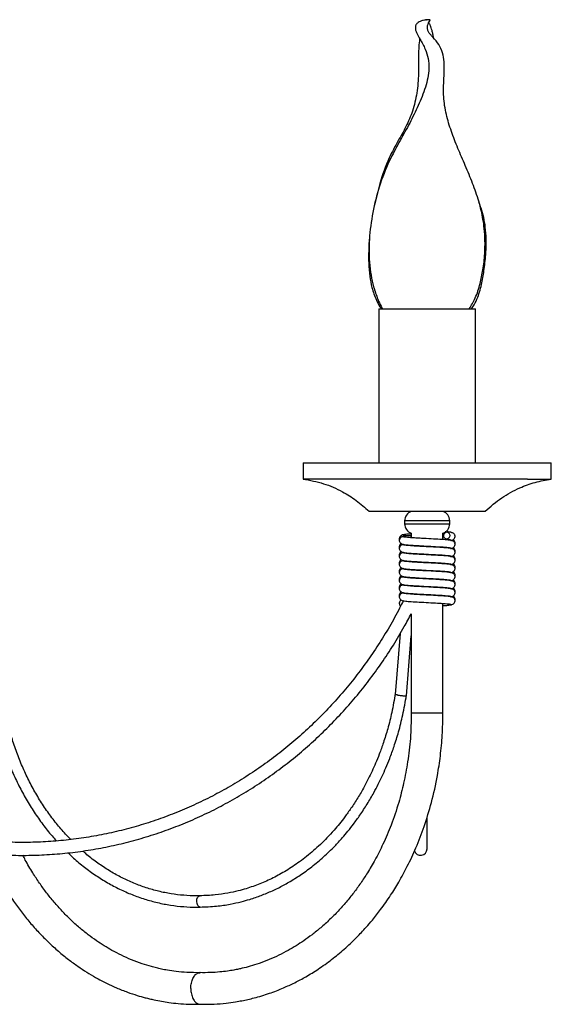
# Model space of a CAD drawing. Header units: millimetres. Extents: x 534 to 833, y 185 to 758.
# Tile 19 of 22: x 800 to 833, y 359 to 420. Entities that reach past the tile are written whole.
import ezdxf

# ---------------------------------------------------------------- set-up
doc = ezdxf.new("R2010")
doc.units = ezdxf.units.MM

msp = doc.modelspace()

# ---------------------------------------------------------------- linework, layer by layer
at = {"color": 7, "linetype": 'Continuous', "lineweight": 25}
for p, q in [((822.305, 402.392), (822.305, 392.832)), ((822.305, 402.392), (827.732, 402.392)), ((827.732, 402.392), (828.305, 402.392)), ((828.305, 392.832), (828.305, 402.392)), ((817.605, 392.832), (817.605, 391.832)), ((817.605, 392.832), (831.535, 392.832)), ((831.535, 392.832), (833.005, 392.832)), ((833.005, 391.832), (833.005, 392.832)), ((831.535, 391.832), (817.605, 391.832)), ((831.535, 391.832), (833.005, 391.832)), ((821.705, 389.832), (828.218, 389.832)), ((824.322, 389.826), (824.322, 389.817)), ((826.282, 389.826), (824.322, 389.826)), ((824.38, 389.832), (824.352, 389.826)), ((826.259, 389.826), (826.231, 389.832)), ((826.282, 389.819), (826.282, 389.826)), ((828.218, 389.832), (828.905, 389.832)), ((823.905, 389.246), (823.905, 389.046)), ((826.438, 389.246), (823.905, 389.246)), ((826.705, 389.246), (826.438, 389.246)), ((826.705, 389.046), (826.705, 389.246)), ((823.905, 389.046), (826.438, 389.046)), ((826.486, 388.554), (826.421, 388.549)), ((826.438, 389.046), (826.705, 389.046)), ((824.322, 388.324), (824.074, 388.305)), ((824.322, 388.474), (824.322, 388.188)), ((826.282, 388.074), (826.282, 388.472)), ((826.778, 388.03), (826.805, 388.034)), ((824.322, 387.727), (824.322, 387.688)), ((826.282, 387.574), (826.282, 387.613)), ((826.778, 387.53), (826.805, 387.534)), ((824.322, 387.227), (824.322, 387.188)), ((824.322, 386.727), (824.322, 386.688)), ((826.282, 387.074), (826.282, 387.113)), ((826.778, 387.03), (826.805, 387.034)), ((824.322, 386.227), (824.322, 386.188)), ((826.282, 386.574), (826.282, 386.613)), ((826.282, 386.074), (826.282, 386.113)), ((826.778, 386.53), (826.805, 386.534)), ((824.322, 385.727), (824.322, 385.688)), ((826.282, 385.574), (826.282, 385.613)), ((826.778, 386.03), (826.805, 386.034)), ((826.778, 385.53), (826.805, 385.534)), ((824.322, 385.227), (824.322, 385.188)), ((826.282, 385.074), (826.282, 385.113)), ((826.778, 385.03), (826.805, 385.034)), ((823.799, 384.286), (823.791, 384.198)), ((824.322, 384.727), (824.322, 384.688)), ((826.282, 384.574), (826.282, 384.613)), ((826.778, 384.53), (826.805, 384.534)), ((826.282, 377.302), (826.282, 384.113)), ((824.322, 383.476), (824.322, 377.302)), ((823.63, 382.242), (823.32, 378.473)), ((824.015, 378.39), (824.322, 382.11)), ((826.282, 377.302), (824.322, 377.302)), ((825.296, 368.884), (825.296, 370.841)), ((811.252, 365.962), (811.211, 365.975))]:
    msp.add_line(p, q, dxfattribs=at)
at = {"color": 7, "linetype": 'Continuous', "lineweight": 25, "flags": 128}
for points in [[(826.526, 388.555), (826.597, 388.538), (826.655, 388.488), (826.693, 388.414), (826.705, 388.326), (826.688, 388.238), (826.645, 388.163), (826.583, 388.114), (826.512, 388.096), (826.441, 388.114), (826.382, 388.163), (826.344, 388.238), (826.333, 388.326), (826.35, 388.414), (826.392, 388.488), (826.454, 388.538), (826.526, 388.555)], [(811.222, 365.276), (811.221, 365.275), (811.142, 365.302), (811.074, 365.378), (811.028, 365.491), (811.01, 365.625), (811.024, 365.759), (811.067, 365.873), (811.133, 365.949), (811.211, 365.975)]]:
    msp.add_lwpolyline(points, dxfattribs=at)
at = {"color": 7, "linetype": 'Continuous', "lineweight": 25}
for centre, radius, start, end in [((824.505, 389.246), 0.6, 107.81591, 180), ((826.105, 389.246), 0.6, 0, 72.9), ((824.505, 389.046), 0.6, 180, 252.18409), ((826.105, 389.046), 0.6, 287.1, 0), ((826.52, 388.378), 0.178, 92.87108, 157.82837), ((824.896, 368.884), 0.4, 197.44069, 0)]:
    msp.add_arc(centre, radius, start, end, dxfattribs=at)
for points, knots in [([(825.351, 420.329), (825.253, 420.319), (825.087, 420.303), (824.881, 420.238), (824.748, 420.165), (824.668, 420.093), (824.624, 420.032), (824.596, 419.977), (824.578, 419.918), (824.568, 419.842), (824.578, 419.679), (824.68, 419.426), (824.912, 419.027), (825.19, 418.536), (825.395, 417.926), (825.435, 417.316), (825.359, 416.718), (825.146, 415.939), (824.761, 415.004), (824.227, 413.906), (823.625, 412.835), (822.962, 411.621), (822.377, 410.2), (821.947, 408.578), (821.742, 407.201), (821.691, 406.101), (821.715, 405.283), (821.808, 404.502), (821.977, 403.727), (822.197, 403.088), (822.396, 402.633), (822.509, 402.445), (822.54, 402.392)], [0, 0, 0, 0, 0.015786, 0.026677, 0.034203, 0.039467, 0.043179, 0.045718, 0.048904, 0.052657, 0.057368, 0.073997, 0.094435, 0.130237, 0.1619, 0.192757, 0.223089, 0.254098, 0.316509, 0.37823, 0.441229, 0.504944, 0.590385, 0.676146, 0.761605, 0.80364, 0.844852, 0.887052, 0.924127, 0.966389, 0.990562, 1, 1, 1, 1]), ([(825.329, 420.329), (825.329, 420.329), (825.33, 420.329), (825.325, 420.329), (825.313, 420.329), (825.291, 420.329), (825.264, 420.329), (825.236, 420.329), (825.215, 420.329), (825.202, 420.329), (825.198, 420.329), (825.202, 420.329), (825.215, 420.329), (825.236, 420.329), (825.255, 420.329), (825.264, 420.329)], [0, 0, 0, 0, 0.000239, 0.084029, 0.167362, 0.250843, 0.333904, 0.416914, 0.500259, 0.58339, 0.666955, 0.750516, 0.833647, 0.91699, 1, 1, 1, 1]), ([(827.919, 402.392), (828.049, 402.613), (828.341, 403.104), (828.592, 403.934), (828.785, 404.854), (828.884, 405.749), (828.902, 406.607), (828.846, 407.506), (828.675, 408.512), (828.34, 409.63), (827.908, 410.729), (827.44, 411.806), (826.993, 412.86), (826.621, 413.916), (826.354, 414.996), (826.299, 416.128), (826.377, 417.082), (826.361, 417.856), (826.239, 418.417), (825.961, 418.912), (825.652, 419.237), (825.442, 419.484), (825.36, 419.634), (825.325, 419.759), (825.317, 419.891), (825.361, 420.097), (825.447, 420.24), (825.5, 420.329)], [0, 0, 0, 0, 0.040585, 0.0905898, 0.1365078, 0.1900038, 0.2334225, 0.272617, 0.3330241, 0.3950944, 0.4579326, 0.5207553, 0.5815322, 0.6400522, 0.6984548, 0.7575814, 0.8199558, 0.8505243, 0.8801643, 0.9104935, 0.9401656, 0.9524235, 0.9623482, 0.9668746, 0.973105, 0.9831865, 1, 1, 1, 1]), ([(825.498, 420.329), (825.499, 420.329), (825.502, 420.329), (825.49, 420.329), (825.47, 420.329), (825.445, 420.329), (825.418, 420.329), (825.389, 420.329), (825.366, 420.329), (825.352, 420.329), (825.352, 420.329), (825.352, 420.329)], [0, 0, 0, 0, 0.123906, 0.248441, 0.372749, 0.497746, 0.622738, 0.747047, 0.871577, 0.995481, 1, 1, 1, 1]), ([(825.708, 419.174), (825.694, 419.26), (825.671, 419.413), (825.615, 419.628), (825.564, 419.788), (825.528, 419.891), (825.504, 419.955), (825.479, 420.017), (825.449, 420.086), (825.426, 420.138), (825.415, 420.159), (825.414, 420.16)], [0, 0, 0, 0, 0.272323, 0.481642, 0.630779, 0.697646, 0.744983, 0.80635, 0.886251, 0.990664, 1, 1, 1, 1]), ([(824.843, 419.146), (824.841, 419.139), (824.81, 418.979), (824.785, 418.667), (824.762, 418.135), (824.77, 417.564), (824.767, 416.974), (824.74, 416.381), (824.651, 415.601), (824.431, 414.691), (824.01, 413.697), (823.463, 412.76), (822.852, 411.611), (822.36, 410.271), (822.142, 409.268), (822.043, 408.816)], [0, 0, 0, 0, 0.002701, 0.054314, 0.104199, 0.158275, 0.20941, 0.264152, 0.320781, 0.42623, 0.521105, 0.61448, 0.721433, 0.874476, 1, 1, 1, 1]), ([(828.058, 402.392), (828.114, 402.475), (828.267, 402.698), (828.506, 403.233), (828.712, 403.982), (828.858, 404.914), (828.958, 405.813), (828.98, 406.681), (828.913, 407.604), (828.766, 408.383), (828.56, 408.873), (828.509, 408.993)], [0, 0, 0, 0, 0.043756, 0.119057, 0.25671, 0.384714, 0.534469, 0.654756, 0.76626, 0.942569, 1, 1, 1, 1]), ([(821.736, 406.864), (821.734, 406.851), (821.693, 406.567), (821.676, 406.015), (821.669, 405.209), (821.731, 404.439), (821.867, 403.666), (822.094, 403.033), (822.315, 402.603), (822.436, 402.434), (822.466, 402.392)], [0, 0, 0, 0, 0.0089457, 0.1861437, 0.3572563, 0.5323604, 0.6873324, 0.8652346, 0.9666851, 1, 1, 1, 1]), ([(817.605, 391.832), (818.033, 391.752), (818.881, 391.593), (819.986, 391.109), (820.933, 390.521), (821.445, 390.064), (821.705, 389.832)], [0, 0, 0, 0, 0.28105, 0.556556, 0.775095, 1, 1, 1, 1]), ([(828.905, 389.832), (829.237, 390.123), (829.892, 390.695), (830.957, 391.272), (831.999, 391.654), (832.667, 391.773), (833.005, 391.832)], [0, 0, 0, 0, 0.284831, 0.561197, 0.778303, 1, 1, 1, 1]), ([(826.816, 388.502), (826.818, 388.508), (826.827, 388.523), (826.692, 388.541), (826.561, 388.553), (826.539, 388.555)], [0, 0, 0, 0, 0.321722, 0.886699, 1, 1, 1, 1]), ([(823.808, 388.252), (823.785, 388.251), (823.743, 388.25), (823.682, 388.224), (823.642, 388.191), (823.619, 388.163), (823.608, 388.145), (823.598, 388.126), (823.579, 388.082), (823.57, 388.008), (823.599, 387.915), (823.66, 387.839), (823.753, 387.788), (823.82, 387.779), (823.854, 387.775)], [0, 0, 0, 0, 0.091424, 0.173173, 0.239944, 0.266324, 0.287829, 0.305286, 0.33485, 0.475236, 0.585349, 0.715108, 0.855607, 1, 1, 1, 1]), ([(823.854, 388.376), (823.803, 388.369), (823.729, 388.357), (823.646, 388.297), (823.595, 388.232), (823.573, 388.162), (823.576, 388.102), (823.58, 388.077), (823.584, 388.065), (823.585, 388.062)], [0, 0, 0, 0, 0.3492931, 0.5088329, 0.6519872, 0.8690992, 0.9388481, 0.9869451, 1, 1, 1, 1]), ([(824.074, 388.305), (824.021, 388.3), (823.913, 388.29), (823.824, 388.273), (823.783, 388.262), (823.792, 388.256), (823.794, 388.255)], [0, 0, 0, 0, 0.31167, 0.627173, 0.940398, 1, 1, 1, 1]), ([(824.322, 388.424), (824.298, 388.422), (824.188, 388.415), (824.038, 388.402), (823.878, 388.385), (823.83, 388.373), (823.806, 388.367)], [0, 0, 0, 0, 0.083451, 0.382095, 0.68757, 1, 1, 1, 1]), ([(823.806, 388.359), (823.827, 388.357), (823.858, 388.355), (823.892, 388.336), (823.903, 388.331)], [0, 0, 0, 0, 0.686813, 1, 1, 1, 1]), ([(824.322, 388.289), (824.254, 388.294), (824.039, 388.309), (823.885, 388.329), (823.816, 388.347), (823.825, 388.354), (823.827, 388.356)], [0, 0, 0, 0, 0.212961, 0.677554, 0.931122, 1, 1, 1, 1]), ([(826.816, 388.002), (826.819, 388.008), (826.827, 388.023), (826.625, 388.049), (826.24, 388.079), (825.702, 388.11), (825.195, 388.137), (824.802, 388.158), (824.522, 388.174), (824.272, 388.191), (824.068, 388.208), (823.913, 388.225), (823.865, 388.237), (823.841, 388.243)], [0, 0, 0, 0, 0.069812, 0.192408, 0.317606, 0.446392, 0.579403, 0.646825, 0.715562, 0.785717, 0.855792, 0.927212, 1, 1, 1, 1]), ([(826.365, 388.445), (826.351, 388.443), (826.329, 388.441), (826.293, 388.439), (826.282, 388.438)], [0, 0, 0, 0, 0.669065, 1, 1, 1, 1]), ([(826.483, 388.097), (826.573, 388.088), (826.72, 388.073), (826.777, 388.057), (826.767, 388.05), (826.765, 388.048)], [0, 0, 0, 0, 0.55535, 0.900543, 1, 1, 1, 1]), ([(826.748, 388.023), (826.801, 388.031), (826.878, 388.043), (826.963, 388.104), (827.015, 388.169), (827.037, 388.239), (827.035, 388.299), (827.027, 388.343), (827.005, 388.399), (826.954, 388.458), (826.884, 388.5), (826.831, 388.505), (826.805, 388.507)], [0, 0, 0, 0, 0.244033, 0.354267, 0.452513, 0.600055, 0.64674, 0.678693, 0.749835, 0.832855, 0.919195, 1, 1, 1, 1]), ([(826.748, 387.523), (826.801, 387.531), (826.878, 387.543), (826.963, 387.604), (827.015, 387.669), (827.037, 387.739), (827.035, 387.799), (827.027, 387.843), (827.005, 387.899), (826.954, 387.958), (826.884, 388), (826.831, 388.005), (826.805, 388.007)], [0, 0, 0, 0, 0.244033, 0.354267, 0.452513, 0.600055, 0.64674, 0.678693, 0.749835, 0.832855, 0.919195, 1, 1, 1, 1]), ([(827.026, 387.838), (827.03, 387.859), (827.04, 387.908), (827.009, 387.986), (826.965, 388.048), (826.925, 388.068), (826.915, 388.074)], [0, 0, 0, 0, 0.2181896, 0.5164239, 0.8697079, 1, 1, 1, 1]), ([(823.808, 387.752), (823.785, 387.751), (823.743, 387.75), (823.682, 387.724), (823.642, 387.691), (823.619, 387.663), (823.608, 387.645), (823.598, 387.626), (823.579, 387.582), (823.57, 387.508), (823.599, 387.415), (823.66, 387.339), (823.753, 387.288), (823.82, 387.279), (823.854, 387.275)], [0, 0, 0, 0, 0.091424, 0.173173, 0.239944, 0.266324, 0.287829, 0.305286, 0.33485, 0.475236, 0.585349, 0.715108, 0.855607, 1, 1, 1, 1]), ([(823.695, 387.828), (823.678, 387.817), (823.643, 387.794), (823.595, 387.731), (823.573, 387.662), (823.576, 387.602), (823.58, 387.577), (823.584, 387.565), (823.585, 387.562)], [0, 0, 0, 0, 0.208426, 0.439136, 0.789038, 0.901447, 0.978961, 1, 1, 1, 1]), ([(823.695, 387.328), (823.678, 387.317), (823.643, 387.294), (823.595, 387.231), (823.573, 387.162), (823.576, 387.102), (823.58, 387.077), (823.584, 387.065), (823.585, 387.062)], [0, 0, 0, 0, 0.2084263, 0.4391364, 0.789038, 0.9014466, 0.9789605, 1, 1, 1, 1]), ([(823.847, 387.776), (823.841, 387.775), (823.802, 387.769), (823.784, 387.762), (823.792, 387.756), (823.794, 387.755)], [0, 0, 0, 0, 0.134793, 0.861683, 1, 1, 1, 1]), ([(823.806, 387.784), (823.851, 387.775), (823.943, 387.755), (824.307, 387.727), (824.803, 387.697), (825.389, 387.666), (825.875, 387.64), (826.216, 387.619), (826.437, 387.602), (826.613, 387.587), (826.726, 387.57), (826.778, 387.557), (826.768, 387.55), (826.765, 387.548)], [0, 0, 0, 0, 0.119252, 0.241053, 0.367313, 0.49699, 0.629591, 0.698193, 0.767398, 0.836647, 0.907747, 0.979365, 1, 1, 1, 1]), ([(826.816, 387.502), (826.819, 387.508), (826.827, 387.523), (826.625, 387.549), (826.24, 387.579), (825.702, 387.61), (825.195, 387.637), (824.802, 387.658), (824.522, 387.674), (824.272, 387.691), (824.068, 387.708), (823.913, 387.725), (823.865, 387.737), (823.841, 387.743)], [0, 0, 0, 0, 0.069812, 0.192408, 0.317606, 0.446392, 0.579403, 0.646825, 0.715562, 0.785717, 0.855792, 0.927212, 1, 1, 1, 1]), ([(826.748, 387.023), (826.801, 387.031), (826.878, 387.043), (826.963, 387.104), (827.015, 387.169), (827.037, 387.239), (827.035, 387.299), (827.027, 387.343), (827.005, 387.399), (826.954, 387.458), (826.884, 387.5), (826.831, 387.505), (826.805, 387.507)], [0, 0, 0, 0, 0.244033, 0.354267, 0.452513, 0.600055, 0.64674, 0.678693, 0.749835, 0.832855, 0.919195, 1, 1, 1, 1]), ([(827.026, 387.338), (827.03, 387.359), (827.04, 387.408), (827.009, 387.486), (826.965, 387.548), (826.925, 387.568), (826.915, 387.574)], [0, 0, 0, 0, 0.21819, 0.516424, 0.869708, 1, 1, 1, 1]), ([(823.808, 387.252), (823.785, 387.251), (823.743, 387.25), (823.682, 387.224), (823.642, 387.191), (823.619, 387.163), (823.608, 387.145), (823.598, 387.126), (823.579, 387.082), (823.57, 387.008), (823.599, 386.915), (823.66, 386.839), (823.753, 386.788), (823.82, 386.779), (823.854, 386.775)], [0, 0, 0, 0, 0.091424, 0.173173, 0.239944, 0.266324, 0.287829, 0.305286, 0.33485, 0.475236, 0.585349, 0.715108, 0.855607, 1, 1, 1, 1]), ([(823.808, 386.752), (823.785, 386.751), (823.743, 386.75), (823.682, 386.724), (823.642, 386.691), (823.619, 386.663), (823.608, 386.645), (823.598, 386.626), (823.579, 386.582), (823.57, 386.508), (823.599, 386.415), (823.66, 386.339), (823.753, 386.288), (823.82, 386.279), (823.854, 386.275)], [0, 0, 0, 0, 0.091424, 0.173173, 0.239944, 0.266324, 0.287829, 0.305286, 0.33485, 0.475236, 0.585349, 0.715108, 0.855607, 1, 1, 1, 1]), ([(823.695, 386.828), (823.678, 386.817), (823.643, 386.794), (823.595, 386.731), (823.573, 386.662), (823.576, 386.602), (823.58, 386.577), (823.584, 386.565), (823.585, 386.562)], [0, 0, 0, 0, 0.208426, 0.439136, 0.789038, 0.901447, 0.978961, 1, 1, 1, 1]), ([(823.847, 387.276), (823.841, 387.275), (823.802, 387.269), (823.784, 387.262), (823.792, 387.256), (823.794, 387.255)], [0, 0, 0, 0, 0.134793, 0.861683, 1, 1, 1, 1]), ([(823.847, 386.776), (823.841, 386.775), (823.802, 386.769), (823.784, 386.762), (823.792, 386.756), (823.794, 386.755)], [0, 0, 0, 0, 0.134793, 0.861683, 1, 1, 1, 1]), ([(823.806, 387.284), (823.851, 387.275), (823.943, 387.255), (824.307, 387.227), (824.803, 387.197), (825.389, 387.166), (825.875, 387.14), (826.216, 387.119), (826.437, 387.102), (826.613, 387.087), (826.726, 387.07), (826.778, 387.057), (826.768, 387.05), (826.765, 387.048)], [0, 0, 0, 0, 0.119252, 0.241053, 0.367313, 0.49699, 0.629591, 0.698193, 0.767398, 0.836647, 0.907747, 0.979365, 1, 1, 1, 1]), ([(823.806, 386.784), (823.851, 386.775), (823.943, 386.755), (824.307, 386.727), (824.803, 386.697), (825.389, 386.666), (825.875, 386.64), (826.216, 386.619), (826.437, 386.602), (826.613, 386.587), (826.726, 386.57), (826.778, 386.557), (826.768, 386.55), (826.765, 386.548)], [0, 0, 0, 0, 0.1192516, 0.2410527, 0.367313, 0.49699, 0.6295913, 0.6981926, 0.767398, 0.8366475, 0.907747, 0.9793653, 1, 1, 1, 1]), ([(826.816, 387.002), (826.819, 387.008), (826.827, 387.023), (826.625, 387.049), (826.24, 387.079), (825.702, 387.11), (825.195, 387.137), (824.802, 387.158), (824.522, 387.174), (824.272, 387.191), (824.068, 387.208), (823.913, 387.225), (823.865, 387.237), (823.841, 387.243)], [0, 0, 0, 0, 0.0698118, 0.1924083, 0.3176063, 0.446392, 0.5794034, 0.6468246, 0.715562, 0.7857174, 0.8557924, 0.9272118, 1, 1, 1, 1]), ([(826.816, 386.502), (826.819, 386.508), (826.827, 386.523), (826.625, 386.549), (826.24, 386.579), (825.702, 386.61), (825.195, 386.637), (824.802, 386.658), (824.522, 386.674), (824.272, 386.691), (824.068, 386.708), (823.913, 386.725), (823.865, 386.737), (823.841, 386.743)], [0, 0, 0, 0, 0.069812, 0.192408, 0.317606, 0.446392, 0.579403, 0.646825, 0.715562, 0.785717, 0.855792, 0.927212, 1, 1, 1, 1]), ([(826.748, 386.523), (826.801, 386.531), (826.878, 386.543), (826.963, 386.604), (827.015, 386.669), (827.037, 386.739), (827.035, 386.799), (827.027, 386.843), (827.005, 386.899), (826.954, 386.958), (826.884, 387), (826.831, 387.005), (826.805, 387.007)], [0, 0, 0, 0, 0.244033, 0.354267, 0.452513, 0.600055, 0.64674, 0.678693, 0.749835, 0.832855, 0.919195, 1, 1, 1, 1]), ([(827.026, 386.838), (827.03, 386.859), (827.04, 386.908), (827.009, 386.986), (826.965, 387.048), (826.925, 387.068), (826.915, 387.074)], [0, 0, 0, 0, 0.21819, 0.516424, 0.869708, 1, 1, 1, 1]), ([(823.808, 386.252), (823.785, 386.251), (823.743, 386.25), (823.682, 386.224), (823.642, 386.191), (823.619, 386.163), (823.608, 386.145), (823.598, 386.126), (823.579, 386.082), (823.57, 386.008), (823.599, 385.915), (823.66, 385.839), (823.753, 385.788), (823.82, 385.779), (823.854, 385.775)], [0, 0, 0, 0, 0.091424, 0.173173, 0.239944, 0.266324, 0.287829, 0.305286, 0.33485, 0.475236, 0.585349, 0.715108, 0.855607, 1, 1, 1, 1]), ([(823.695, 386.328), (823.678, 386.317), (823.643, 386.294), (823.595, 386.231), (823.573, 386.162), (823.576, 386.102), (823.58, 386.077), (823.584, 386.065), (823.585, 386.062)], [0, 0, 0, 0, 0.208426, 0.439136, 0.789038, 0.901447, 0.978961, 1, 1, 1, 1]), ([(823.847, 386.276), (823.841, 386.275), (823.802, 386.269), (823.784, 386.262), (823.792, 386.256), (823.794, 386.255)], [0, 0, 0, 0, 0.134793, 0.861683, 1, 1, 1, 1]), ([(823.806, 386.284), (823.851, 386.275), (823.943, 386.255), (824.307, 386.227), (824.803, 386.197), (825.389, 386.166), (825.875, 386.14), (826.216, 386.119), (826.437, 386.102), (826.613, 386.087), (826.726, 386.07), (826.778, 386.057), (826.768, 386.05), (826.765, 386.048)], [0, 0, 0, 0, 0.1192516, 0.2410527, 0.367313, 0.49699, 0.6295913, 0.6981926, 0.767398, 0.8366475, 0.907747, 0.9793653, 1, 1, 1, 1]), ([(826.816, 386.002), (826.819, 386.008), (826.827, 386.023), (826.625, 386.049), (826.24, 386.079), (825.702, 386.11), (825.195, 386.137), (824.802, 386.158), (824.522, 386.174), (824.272, 386.191), (824.068, 386.208), (823.913, 386.225), (823.865, 386.237), (823.841, 386.243)], [0, 0, 0, 0, 0.069812, 0.192408, 0.317606, 0.446392, 0.579403, 0.646825, 0.715562, 0.785717, 0.855792, 0.927212, 1, 1, 1, 1]), ([(826.748, 386.023), (826.801, 386.031), (826.878, 386.043), (826.963, 386.104), (827.015, 386.169), (827.037, 386.239), (827.035, 386.299), (827.027, 386.343), (827.005, 386.399), (826.954, 386.458), (826.884, 386.5), (826.831, 386.505), (826.805, 386.507)], [0, 0, 0, 0, 0.244033, 0.354267, 0.452513, 0.600055, 0.64674, 0.678693, 0.749835, 0.832855, 0.919195, 1, 1, 1, 1]), ([(827.026, 386.338), (827.03, 386.359), (827.04, 386.408), (827.009, 386.486), (826.965, 386.548), (826.925, 386.568), (826.915, 386.574)], [0, 0, 0, 0, 0.21819, 0.516424, 0.869708, 1, 1, 1, 1]), ([(827.026, 385.838), (827.03, 385.859), (827.04, 385.908), (827.009, 385.986), (826.965, 386.048), (826.925, 386.068), (826.915, 386.074)], [0, 0, 0, 0, 0.2181896, 0.5164239, 0.8697079, 1, 1, 1, 1]), ([(823.808, 385.752), (823.785, 385.751), (823.743, 385.75), (823.682, 385.724), (823.642, 385.691), (823.619, 385.663), (823.608, 385.645), (823.598, 385.626), (823.579, 385.582), (823.57, 385.508), (823.599, 385.415), (823.66, 385.339), (823.753, 385.288), (823.82, 385.279), (823.854, 385.275)], [0, 0, 0, 0, 0.091424, 0.173173, 0.239944, 0.266324, 0.287829, 0.305286, 0.33485, 0.475236, 0.585349, 0.715108, 0.855607, 1, 1, 1, 1]), ([(823.695, 385.828), (823.678, 385.817), (823.643, 385.794), (823.595, 385.731), (823.573, 385.662), (823.576, 385.602), (823.58, 385.577), (823.584, 385.565), (823.585, 385.562)], [0, 0, 0, 0, 0.208426, 0.439136, 0.789038, 0.901447, 0.978961, 1, 1, 1, 1]), ([(823.847, 385.776), (823.841, 385.775), (823.802, 385.769), (823.784, 385.762), (823.792, 385.756), (823.794, 385.755)], [0, 0, 0, 0, 0.134793, 0.861683, 1, 1, 1, 1]), ([(823.806, 385.784), (823.851, 385.775), (823.943, 385.755), (824.307, 385.727), (824.803, 385.697), (825.389, 385.666), (825.875, 385.64), (826.216, 385.619), (826.437, 385.602), (826.613, 385.587), (826.726, 385.57), (826.778, 385.557), (826.768, 385.55), (826.765, 385.548)], [0, 0, 0, 0, 0.119252, 0.241053, 0.367313, 0.49699, 0.629591, 0.698193, 0.767398, 0.836647, 0.907747, 0.979365, 1, 1, 1, 1]), ([(826.816, 385.502), (826.819, 385.508), (826.827, 385.523), (826.625, 385.549), (826.24, 385.579), (825.702, 385.61), (825.195, 385.637), (824.802, 385.658), (824.522, 385.674), (824.272, 385.691), (824.068, 385.708), (823.913, 385.725), (823.865, 385.737), (823.841, 385.743)], [0, 0, 0, 0, 0.069812, 0.192408, 0.317606, 0.446392, 0.579403, 0.646825, 0.715562, 0.785717, 0.855792, 0.927212, 1, 1, 1, 1]), ([(826.748, 385.523), (826.801, 385.531), (826.878, 385.543), (826.963, 385.604), (827.015, 385.669), (827.037, 385.739), (827.035, 385.799), (827.027, 385.843), (827.005, 385.899), (826.954, 385.958), (826.884, 386), (826.831, 386.005), (826.805, 386.007)], [0, 0, 0, 0, 0.244033, 0.354267, 0.452513, 0.600055, 0.64674, 0.678693, 0.749835, 0.832855, 0.919195, 1, 1, 1, 1]), ([(826.748, 385.023), (826.801, 385.031), (826.878, 385.043), (826.963, 385.104), (827.015, 385.169), (827.037, 385.239), (827.035, 385.299), (827.027, 385.343), (827.005, 385.399), (826.954, 385.458), (826.884, 385.5), (826.831, 385.505), (826.805, 385.507)], [0, 0, 0, 0, 0.2440331, 0.3542667, 0.4525129, 0.6000545, 0.6467404, 0.6786927, 0.7498355, 0.8328552, 0.9191952, 1, 1, 1, 1]), ([(827.026, 385.338), (827.03, 385.359), (827.04, 385.408), (827.009, 385.486), (826.965, 385.548), (826.925, 385.568), (826.915, 385.574)], [0, 0, 0, 0, 0.21819, 0.516424, 0.869708, 1, 1, 1, 1]), ([(823.808, 385.252), (823.785, 385.251), (823.743, 385.25), (823.682, 385.224), (823.642, 385.191), (823.619, 385.163), (823.608, 385.145), (823.598, 385.126), (823.579, 385.082), (823.57, 385.008), (823.599, 384.915), (823.66, 384.839), (823.753, 384.788), (823.82, 384.779), (823.854, 384.775)], [0, 0, 0, 0, 0.091424, 0.173173, 0.239944, 0.266324, 0.287829, 0.305286, 0.33485, 0.475236, 0.585349, 0.715108, 0.855607, 1, 1, 1, 1]), ([(823.695, 385.328), (823.678, 385.317), (823.643, 385.294), (823.595, 385.231), (823.573, 385.162), (823.576, 385.102), (823.58, 385.077), (823.584, 385.065), (823.585, 385.062)], [0, 0, 0, 0, 0.208426, 0.439136, 0.789038, 0.901447, 0.978961, 1, 1, 1, 1]), ([(823.847, 385.276), (823.841, 385.275), (823.802, 385.269), (823.784, 385.262), (823.792, 385.256), (823.794, 385.255)], [0, 0, 0, 0, 0.134793, 0.861683, 1, 1, 1, 1]), ([(823.806, 385.284), (823.851, 385.275), (823.943, 385.255), (824.307, 385.227), (824.803, 385.197), (825.389, 385.166), (825.875, 385.14), (826.216, 385.119), (826.437, 385.102), (826.613, 385.087), (826.726, 385.07), (826.778, 385.057), (826.768, 385.05), (826.765, 385.048)], [0, 0, 0, 0, 0.119252, 0.241053, 0.367313, 0.49699, 0.629591, 0.698193, 0.767398, 0.836647, 0.907747, 0.979365, 1, 1, 1, 1]), ([(826.816, 385.002), (826.819, 385.008), (826.827, 385.023), (826.625, 385.049), (826.24, 385.079), (825.702, 385.11), (825.195, 385.137), (824.802, 385.158), (824.522, 385.174), (824.272, 385.191), (824.068, 385.208), (823.913, 385.225), (823.865, 385.237), (823.841, 385.243)], [0, 0, 0, 0, 0.069812, 0.192408, 0.317606, 0.446392, 0.579403, 0.646825, 0.715562, 0.785717, 0.855792, 0.927212, 1, 1, 1, 1]), ([(826.748, 384.523), (826.801, 384.531), (826.878, 384.543), (826.963, 384.604), (827.015, 384.669), (827.037, 384.739), (827.035, 384.799), (827.027, 384.843), (827.005, 384.899), (826.954, 384.958), (826.884, 385), (826.831, 385.005), (826.805, 385.007)], [0, 0, 0, 0, 0.244033, 0.354267, 0.452513, 0.600055, 0.64674, 0.678693, 0.749835, 0.832855, 0.919195, 1, 1, 1, 1]), ([(827.026, 384.838), (827.03, 384.859), (827.04, 384.908), (827.009, 384.986), (826.965, 385.048), (826.925, 385.068), (826.915, 385.074)], [0, 0, 0, 0, 0.21819, 0.516424, 0.869708, 1, 1, 1, 1]), ([(823.843, 384.301), (823.762, 384.14), (823.484, 383.587), (822.969, 382.663), (822.281, 381.544), (821.543, 380.462), (820.756, 379.417), (819.924, 378.413), (819.047, 377.451), (818.128, 376.534), (817.169, 375.664), (816.172, 374.843), (815.138, 374.072), (814.071, 373.354), (812.973, 372.69), (811.847, 372.081), (810.694, 371.529), (809.517, 371.035), (808.32, 370.601), (807.104, 370.226), (805.873, 369.913), (804.629, 369.661), (803.375, 369.472), (802.114, 369.345), (800.849, 369.282), (799.582, 369.281), (798.316, 369.344), (797.055, 369.47), (795.801, 369.658), (794.557, 369.909), (793.326, 370.222), (792.11, 370.596), (790.912, 371.03), (789.735, 371.523), (788.582, 372.075), (787.454, 372.683), (786.356, 373.347), (785.288, 374.064), (784.255, 374.835), (783.257, 375.656), (782.297, 376.525), (781.377, 377.442), (780.5, 378.403), (779.667, 379.407), (778.88, 380.452), (778.141, 381.534), (777.454, 382.653), (777.001, 383.456), (776.783, 383.887), (776.763, 383.926)], [0, 0, 0, 0, 0.009005, 0.030966, 0.052928, 0.074891, 0.096855, 0.11882, 0.140786, 0.162753, 0.184721, 0.20669, 0.228661, 0.250632, 0.272605, 0.294579, 0.316554, 0.33853, 0.360507, 0.382485, 0.404465, 0.426445, 0.448425, 0.470407, 0.492388, 0.514371, 0.536353, 0.558335, 0.580317, 0.602299, 0.62428, 0.646261, 0.668241, 0.69022, 0.712198, 0.734176, 0.756152, 0.778127, 0.800101, 0.822074, 0.844046, 0.866016, 0.887986, 0.909954, 0.931921, 0.953888, 0.975853, 0.997818, 1, 1, 1, 1]), ([(823.808, 384.752), (823.785, 384.751), (823.743, 384.75), (823.682, 384.724), (823.642, 384.691), (823.619, 384.663), (823.608, 384.645), (823.598, 384.626), (823.579, 384.582), (823.57, 384.508), (823.599, 384.415), (823.66, 384.339), (823.753, 384.288), (823.82, 384.279), (823.854, 384.275)], [0, 0, 0, 0, 0.0914239, 0.1731725, 0.2399441, 0.2663236, 0.2878289, 0.3052861, 0.3348504, 0.4752357, 0.585349, 0.7151081, 0.8556074, 1, 1, 1, 1]), ([(823.695, 384.828), (823.678, 384.817), (823.643, 384.794), (823.595, 384.731), (823.573, 384.662), (823.576, 384.602), (823.58, 384.577), (823.584, 384.565), (823.585, 384.562)], [0, 0, 0, 0, 0.2084263, 0.4391364, 0.789038, 0.9014466, 0.9789605, 1, 1, 1, 1]), ([(823.695, 384.328), (823.678, 384.317), (823.643, 384.294), (823.595, 384.231), (823.574, 384.162), (823.576, 384.102), (823.581, 384.069), (823.591, 384.038), (823.607, 384.006), (823.629, 383.976), (823.648, 383.954), (823.661, 383.947), (823.663, 383.946)], [0, 0, 0, 0, 0.151705, 0.319629, 0.574307, 0.656125, 0.712544, 0.771348, 0.83712, 0.909763, 0.988253, 1, 1, 1, 1]), ([(823.847, 384.776), (823.841, 384.775), (823.802, 384.769), (823.784, 384.762), (823.792, 384.756), (823.794, 384.755)], [0, 0, 0, 0, 0.134793, 0.861683, 1, 1, 1, 1]), ([(823.806, 384.784), (823.851, 384.775), (823.943, 384.755), (824.307, 384.727), (824.803, 384.697), (825.389, 384.666), (825.875, 384.64), (826.216, 384.619), (826.437, 384.602), (826.613, 384.587), (826.726, 384.57), (826.778, 384.557), (826.768, 384.55), (826.765, 384.548)], [0, 0, 0, 0, 0.1192516, 0.2410527, 0.367313, 0.49699, 0.6295913, 0.6981926, 0.767398, 0.8366475, 0.907747, 0.9793653, 1, 1, 1, 1]), ([(823.806, 384.284), (823.851, 384.275), (823.943, 384.255), (824.307, 384.227), (824.803, 384.197), (825.389, 384.166), (825.875, 384.14), (826.216, 384.119), (826.437, 384.102), (826.613, 384.087), (826.726, 384.07), (826.778, 384.057), (826.768, 384.05), (826.765, 384.048)], [0, 0, 0, 0, 0.119252, 0.241053, 0.367313, 0.49699, 0.629591, 0.698193, 0.767398, 0.836647, 0.907747, 0.979365, 1, 1, 1, 1]), ([(826.816, 384.502), (826.819, 384.508), (826.827, 384.523), (826.625, 384.549), (826.24, 384.579), (825.702, 384.61), (825.195, 384.637), (824.802, 384.658), (824.522, 384.674), (824.272, 384.691), (824.068, 384.708), (823.913, 384.725), (823.865, 384.737), (823.841, 384.743)], [0, 0, 0, 0, 0.0698118, 0.1924083, 0.3176063, 0.446392, 0.5794034, 0.6468246, 0.715562, 0.7857174, 0.8557924, 0.9272118, 1, 1, 1, 1]), ([(826.748, 384.023), (826.801, 384.031), (826.878, 384.043), (826.963, 384.104), (827.015, 384.169), (827.037, 384.239), (827.035, 384.299), (827.027, 384.343), (827.005, 384.399), (826.954, 384.458), (826.884, 384.5), (826.831, 384.505), (826.805, 384.507)], [0, 0, 0, 0, 0.244033, 0.354267, 0.452513, 0.600055, 0.64674, 0.678693, 0.749835, 0.832855, 0.919195, 1, 1, 1, 1]), ([(827.026, 384.338), (827.03, 384.359), (827.04, 384.408), (827.009, 384.486), (826.965, 384.548), (826.925, 384.568), (826.915, 384.574)], [0, 0, 0, 0, 0.21819, 0.516424, 0.869708, 1, 1, 1, 1]), ([(826.282, 383.977), (826.303, 383.978), (826.46, 383.989), (826.672, 384.007), (826.76, 384.025), (826.805, 384.034)], [0, 0, 0, 0, 0.0705014, 0.5234382, 1, 1, 1, 1]), ([(776.345, 383.021), (776.48, 382.773), (776.827, 382.133), (777.446, 381.139), (778.192, 380.037), (778.989, 378.975), (779.831, 377.953), (780.719, 376.973), (781.648, 376.038), (782.618, 375.15), (783.627, 374.311), (784.672, 373.521), (785.751, 372.784), (786.862, 372.101), (788.001, 371.473), (789.167, 370.902), (790.358, 370.389), (791.57, 369.935), (792.801, 369.54), (794.048, 369.207), (795.308, 368.935), (796.579, 368.726), (797.858, 368.579), (799.142, 368.495), (800.429, 368.474), (801.715, 368.517), (802.998, 368.622), (804.274, 368.791), (805.542, 369.022), (806.798, 369.315), (808.039, 369.669), (809.264, 370.084), (810.469, 370.558), (811.651, 371.092), (812.808, 371.682), (813.938, 372.329), (815.038, 373.031), (816.105, 373.786), (817.138, 374.592), (818.133, 375.449), (819.09, 376.353), (820.005, 377.303), (820.877, 378.298), (821.704, 379.334), (822.484, 380.409), (823.214, 381.522), (823.829, 382.548), (824.179, 383.215), (824.322, 383.487)], [0, 0, 0, 0, 0.014015, 0.036088, 0.058161, 0.080233, 0.102305, 0.124375, 0.146444, 0.168513, 0.19058, 0.212646, 0.234711, 0.256775, 0.278838, 0.3009, 0.322961, 0.34502, 0.367079, 0.389137, 0.411194, 0.433251, 0.455307, 0.477362, 0.499418, 0.521473, 0.543528, 0.565583, 0.587638, 0.609694, 0.63175, 0.653807, 0.675864, 0.697922, 0.719981, 0.742041, 0.764102, 0.786164, 0.808227, 0.830291, 0.852357, 0.874423, 0.89649, 0.918558, 0.940628, 0.962698, 0.984769, 1, 1, 1, 1]), ([(798.036, 380.799), (798.042, 380.622), (798.056, 380.11), (798.12, 379.266), (798.245, 378.273), (798.421, 377.291), (798.646, 376.325), (798.921, 375.378), (799.243, 374.455), (799.613, 373.557), (800.027, 372.691), (800.485, 371.858), (800.985, 371.061), (801.527, 370.308), (801.972, 369.746), (802.247, 369.451), (802.317, 369.376)], [0, 0, 0, 0, 0.04112, 0.118827, 0.196544, 0.274264, 0.351985, 0.429708, 0.507431, 0.585154, 0.662874, 0.740589, 0.818296, 0.895992, 0.973672, 1, 1, 1, 1]), ([(803.195, 369.464), (803.088, 369.572), (802.777, 369.886), (802.297, 370.458), (801.758, 371.173), (801.258, 371.932), (800.798, 372.729), (800.38, 373.561), (800.006, 374.425), (799.678, 375.317), (799.396, 376.233), (799.162, 377.17), (798.978, 378.123), (798.843, 379.09), (798.763, 379.988), (798.744, 380.564), (798.736, 380.813)], [0, 0, 0, 0, 0.039549, 0.114886, 0.190193, 0.265476, 0.34074, 0.41599, 0.491229, 0.56646, 0.641685, 0.716906, 0.792124, 0.86734, 0.942554, 1, 1, 1, 1]), ([(823.328, 378.525), (823.26, 378.133), (823.133, 377.395), (822.876, 376.381), (822.612, 375.52), (822.356, 374.806), (822.118, 374.219), (821.889, 373.705), (821.653, 373.217), (821.361, 372.661), (821.005, 372.049), (820.602, 371.428), (820.218, 370.894), (819.867, 370.444), (819.501, 370.011), (818.975, 369.438), (818.271, 368.767), (817.419, 368.088), (816.579, 367.53), (815.884, 367.147), (815.335, 366.887), (814.919, 366.711), (814.498, 366.553), (814.055, 366.408), (813.536, 366.264), (812.899, 366.126), (812.109, 366.008), (811.528, 365.987), (811.213, 365.975)], [0, 0, 0, 0, 0.056465, 0.106325, 0.149616, 0.186339, 0.216497, 0.2423, 0.26903, 0.296914, 0.335887, 0.375516, 0.40944, 0.436878, 0.463925, 0.498067, 0.559605, 0.619459, 0.675551, 0.726756, 0.753235, 0.778956, 0.804161, 0.830602, 0.859817, 0.897789, 0.944517, 1, 1, 1, 1]), ([(811.219, 365.275), (811.56, 365.288), (812.187, 365.311), (813.04, 365.44), (813.724, 365.589), (814.248, 365.736), (814.775, 365.907), (815.364, 366.131), (816.051, 366.446), (816.744, 366.819), (817.445, 367.258), (818.165, 367.78), (818.883, 368.381), (819.509, 368.985), (820.009, 369.528), (820.395, 369.984), (820.763, 370.454), (821.165, 371.01), (821.588, 371.66), (821.962, 372.301), (822.269, 372.884), (822.517, 373.396), (822.756, 373.932), (823.005, 374.544), (823.273, 375.287), (823.549, 376.185), (823.817, 377.241), (823.949, 378.009), (824.019, 378.417)], [0, 0, 0, 0, 0.056436, 0.103825, 0.142167, 0.171461, 0.192634, 0.23233, 0.273516, 0.313979, 0.3577, 0.404005, 0.452625, 0.501804, 0.536163, 0.563457, 0.590666, 0.624417, 0.664031, 0.703139, 0.731111, 0.757919, 0.78375, 0.81382, 0.850485, 0.893744, 0.943594, 1, 1, 1, 1]), ([(823.462, 378.431), (823.46, 378.432), (823.428, 378.438), (823.373, 378.449), (823.325, 378.464), (823.324, 378.47), (823.323, 378.472)], [0, 0, 0, 0, 0.017062, 0.3743, 0.731543, 1, 1, 1, 1]), ([(823.462, 378.431), (823.463, 378.431), (823.496, 378.425), (823.57, 378.414), (823.688, 378.398), (823.804, 378.387), (823.905, 378.381), (823.977, 378.38), (824.014, 378.384), (824.011, 378.389), (824.01, 378.391)], [0, 0, 0, 0, 0.007345, 0.161126, 0.314911, 0.468623, 0.622192, 0.775628, 0.929002, 1, 1, 1, 1]), ([(811.166, 359.247), (811.475, 359.245), (812.035, 359.243), (812.785, 359.307), (813.358, 359.384), (813.806, 359.464), (814.193, 359.545), (814.763, 359.683), (815.503, 359.907), (816.341, 360.231), (817.095, 360.579), (817.815, 360.965), (818.583, 361.439), (819.378, 362.008), (820.175, 362.665), (820.886, 363.336), (821.462, 363.95), (821.957, 364.527), (822.47, 365.181), (823.02, 365.966), (823.573, 366.862), (824.104, 367.84), (824.637, 368.984), (825.146, 370.302), (825.601, 371.8), (825.927, 373.272), (826.136, 374.673), (826.258, 375.963), (826.274, 376.849), (826.282, 377.302)], [0, 0, 0, 0, 0.039113, 0.070783, 0.094931, 0.112032, 0.12796, 0.144468, 0.185429, 0.224088, 0.255357, 0.2873, 0.323745, 0.364666, 0.404375, 0.446065, 0.478947, 0.501818, 0.533463, 0.573883, 0.609955, 0.650952, 0.696868, 0.747696, 0.803429, 0.864059, 0.907206, 0.952521, 1, 1, 1, 1]), ([(824.322, 377.302), (824.31, 376.78), (824.287, 375.77), (824.115, 374.32), (823.867, 372.993), (823.528, 371.677), (823.101, 370.408), (822.597, 369.22), (822.099, 368.238), (821.632, 367.438), (821.189, 366.763), (820.748, 366.156), (820.282, 365.576), (819.784, 365.019), (819.258, 364.489), (818.716, 364), (818.179, 363.565), (817.667, 363.193), (817.175, 362.871), (816.658, 362.566), (816.104, 362.278), (815.501, 362.006), (814.907, 361.781), (814.347, 361.605), (813.92, 361.494), (813.582, 361.418), (813.277, 361.359), (812.89, 361.297), (812.412, 361.241), (811.842, 361.201), (811.431, 361.204), (811.21, 361.206)], [0, 0, 0, 0, 0.060696, 0.117458, 0.170285, 0.21918, 0.278256, 0.330361, 0.375505, 0.413693, 0.445794, 0.477379, 0.509444, 0.541986, 0.575006, 0.608365, 0.639901, 0.668874, 0.695287, 0.721575, 0.753229, 0.784121, 0.816631, 0.845259, 0.869773, 0.881339, 0.896204, 0.915495, 0.939209, 0.967348, 1, 1, 1, 1]), ([(798.005, 368.58), (798.038, 368.501), (798.231, 368.04), (798.624, 367.301), (799.141, 366.406), (799.638, 365.65), (800.132, 364.969), (800.657, 364.317), (801.216, 363.689), (801.81, 363.089), (802.423, 362.533), (803.035, 362.036), (803.62, 361.608), (804.181, 361.237), (804.775, 360.883), (805.391, 360.558), (806.052, 360.254), (806.688, 360.002), (807.284, 359.802), (807.74, 359.671), (808.089, 359.583), (808.425, 359.506), (808.827, 359.427), (809.322, 359.349), (809.884, 359.285), (810.546, 359.241), (811.021, 359.245), (811.275, 359.247)], [0, 0, 0, 0, 0.013677, 0.079472, 0.135165, 0.181971, 0.22798, 0.274666, 0.322031, 0.370075, 0.418656, 0.464752, 0.507154, 0.545856, 0.583766, 0.62991, 0.670351, 0.71469, 0.753579, 0.784886, 0.801544, 0.819604, 0.848347, 0.877073, 0.911943, 0.952957, 1, 1, 1, 1]), ([(811.231, 361.206), (810.955, 361.205), (810.453, 361.203), (809.775, 361.266), (809.246, 361.343), (808.844, 361.421), (808.51, 361.497), (808.109, 361.601), (807.587, 361.762), (806.969, 361.994), (806.347, 362.272), (805.783, 362.566), (805.266, 362.871), (804.774, 363.193), (804.262, 363.565), (803.725, 364), (803.183, 364.489), (802.656, 365.019), (802.159, 365.576), (801.693, 366.156), (801.251, 366.763), (800.811, 367.439), (800.464, 368.014), (800.277, 368.39), (800.228, 368.488)], [0, 0, 0, 0, 0.063895, 0.116418, 0.157711, 0.187768, 0.210945, 0.236665, 0.282871, 0.335923, 0.386804, 0.436421, 0.477629, 0.519031, 0.564446, 0.613878, 0.666168, 0.717927, 0.768937, 0.819198, 0.868707, 0.919025, 0.978885, 1, 1, 1, 1]), ([(803.035, 368.638), (803.145, 368.53), (803.469, 368.215), (804.041, 367.747), (804.744, 367.233), (805.473, 366.777), (806.224, 366.378), (806.994, 366.038), (807.78, 365.759), (808.578, 365.541), (809.386, 365.385), (810.2, 365.292), (810.813, 365.269), (811.155, 365.274), (811.224, 365.275)], [0, 0, 0, 0, 0.04809, 0.14117, 0.234205, 0.327188, 0.420114, 0.51298, 0.605785, 0.698533, 0.791227, 0.883879, 0.9765, 1, 1, 1, 1]), ([(811.208, 365.975), (811.072, 365.974), (810.674, 365.97), (810.012, 366.012), (809.227, 366.121), (808.45, 366.294), (807.683, 366.528), (806.93, 366.823), (806.194, 367.178), (805.478, 367.59), (804.786, 368.062), (804.272, 368.452), (803.999, 368.702), (803.939, 368.757)], [0, 0, 0, 0, 0.052804, 0.154949, 0.257102, 0.359231, 0.461318, 0.563348, 0.665313, 0.767207, 0.869029, 0.970783, 1, 1, 1, 1]), ([(810.644, 360.226), (810.644, 360.23), (810.645, 360.345), (810.669, 360.57), (810.767, 360.862), (810.917, 361.078), (811.078, 361.198), (811.185, 361.194), (811.227, 361.193)], [0, 0, 0, 0, 0.00928, 0.2225, 0.435721, 0.648923, 0.862088, 1, 1, 1, 1]), ([(810.644, 360.226), (810.644, 360.221), (810.645, 360.106), (810.669, 359.881), (810.767, 359.589), (810.917, 359.374), (811.074, 359.255), (811.177, 359.258), (811.215, 359.259)], [0, 0, 0, 0, 0.009411, 0.225625, 0.44184, 0.658035, 0.874194, 1, 1, 1, 1])]:
    msp.add_open_spline(points, degree=3, knots=knots, dxfattribs=at)

doc.saveas('drawing.dxf')
